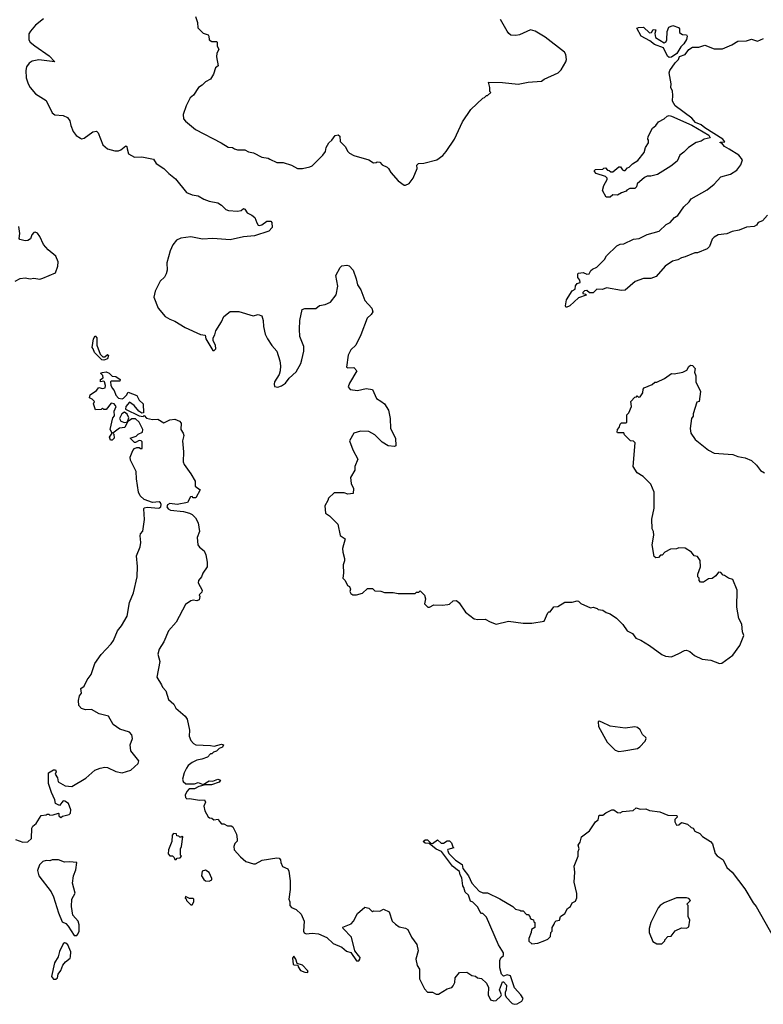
# Model space of a CAD drawing. Extents: x 2528690 to 2677062, y 911844 to 1023253.
# Tile 45 of 145: x 2567880 to 2573942, y 957448 to 965479. Entities that reach past the tile are written whole.
import ezdxf

# ---------------------------------------------------------------- set-up
doc = ezdxf.new("R2010")
doc.units = 0

msp = doc.modelspace()

# ---------------------------------------------------------------- linework, layer by layer
at = {"layer": '0CON10XD'}
for points in [[(2568072.9, 965487.1), (2568010, 965435), (2567966.9, 965385), (2567955.5, 965364.5), (2567954.3, 965314.3), (2567966, 965295), (2568004, 965265), (2568119.2, 965185), (2568167.5, 965135), (2568035, 965151.4), (2567980.7, 965139.3), (2567956.2, 965123.8), (2567935.6, 965095), (2567930, 965065), (2567933.8, 965003.8), (2567949.4, 964955), (2567966.4, 964926.4), (2568010, 964875), (2568095, 964820), (2568145, 964720), (2568165, 964703.3), (2568235, 964698.1), (2568270.2, 964680.2), (2568289.4, 964655), (2568295.7, 964615), (2568316.3, 964566.3), (2568340, 964535), (2568375, 964512), (2568385, 964508), (2568405, 964512), (2568475, 964563.5), (2568505, 964569.4), (2568518.6, 964555), (2568558, 964458), (2568594.6, 964424.6), (2568655, 964408.1), (2568685, 964409.4), (2568705, 964417.5), (2568745, 964450), (2568754, 964444), (2568756.6, 964426.6)], [(2569312.5, 965505), (2569330, 965455), (2569333, 965413), (2569375, 965370), (2569416.4, 965356.4), (2569422.5, 965345), (2569423.6, 965313.6), (2569445, 965300), (2569485, 965300), (2569490, 965295), (2569490, 965265), (2569502.5, 965235), (2569487.5, 965205), (2569483.3, 965175), (2569497, 965103), (2569477.5, 965085), (2569460, 965035), (2569436.4, 964993.6), (2569395, 964972.5), (2569366.4, 964943.6), (2569337.5, 964925), (2569295.8, 964864.2), (2569269.3, 964840.7), (2569236.7, 964775), (2569213.3, 964705), (2569215, 964670), (2569230.5, 964650.5), (2569312.7, 964582.7), (2569522.5, 964475), (2569578.3, 964438.3), (2569615, 964437.5), (2569630, 964425), (2569655, 964417.5), (2569716.4, 964416.4), (2569745, 964400), (2569785, 964393.3), (2569855, 964358.8), (2569905, 964350), (2569918.3, 964341.7), (2569975, 964313.3), (2570027, 964313), (2570095, 964291.2), (2570145, 964263.8), (2570185.9, 964264.1), (2570245, 964278.8), (2570265, 964286.7), (2570350, 964375), (2570373.3, 964405), (2570378.8, 964435), (2570400, 964475), (2570423.9, 964496.1), (2570452.5, 964535), (2570475, 964540.6), (2570489.3, 964529.3), (2570492.5, 964485), (2570533.9, 964443.9), (2570553.8, 964405), (2570569.5, 964389.5), (2570605, 964370), (2570725.9, 964335.9), (2570765, 964312.5), (2570785, 964313.3), (2570795, 964320), (2570815, 964316.2), (2570835, 964293.8), (2570875, 964276.2), (2570886.7, 964265), (2570905, 964233.3), (2570964.3, 964164.3), (2571015, 964130), (2571025, 964130), (2571055, 964143.3), (2571088.8, 964185), (2571120, 964265), (2571118.3, 964291.7), (2571130, 964305), (2571175, 964307.5), (2571280, 964335), (2571329.5, 964370.5), (2571356.7, 964405), (2571425.7, 964504.3), (2571490, 964645), (2571557.5, 964745), (2571655, 964840), (2571670, 964845), (2571685, 964860), (2571695, 964860), (2571720, 964885), (2571712.5, 964892.5), (2571712.5, 964925), (2571701.7, 964968.3), (2571815, 964966.7), (2571945, 964953.3), (2572025, 964970), (2572135, 964977.5), (2572156.4, 964993.6), (2572270, 965045), (2572295, 965070), (2572332.5, 965135), (2572336.7, 965155), (2572332.5, 965195), (2572322.5, 965215), (2572165.3, 965335.3), (2572083.8, 965385), (2572045, 965395.6), (2571955, 965354.2), (2571925, 965348.8), (2571885, 965353.8), (2571867.5, 965365), (2571853.9, 965383.9), (2571799.7, 965479.7)], [(2573175, 965171.2), (2573160.5, 965180.5), (2573129.3, 965249.3), (2573055.8, 965275.8), (2573017.5, 965307.5), (2572946.7, 965345), (2572911.7, 965408.3), (2572923.6, 965416.4), (2572965, 965417.5), (2573015, 965370.8), (2573030, 965375), (2573045, 965398), (2573065, 965396.7), (2573058, 965365), (2573062.2, 965332.2), (2573135, 965290), (2573150, 965300), (2573156.4, 965313.6), (2573158.3, 965381.7), (2573171.7, 965418.3), (2573205, 965432.5), (2573250, 965415), (2573260, 965405), (2573260, 965375), (2573270, 965365), (2573285, 965357.5), (2573317.5, 965355), (2573322.5, 965345), (2573316.1, 965316.1), (2573295, 965281.2), (2573271.3, 965258.7), (2573238, 965202), (2573195, 965174.3), (2573175, 965171.2)], [(2573977.5, 963885), (2573935, 963837.5), (2573900, 963825), (2573886.4, 963803.6), (2573868, 963792), (2573805, 963785.8), (2573745, 963762.5), (2573688.3, 963751.7), (2573645, 963731.2), (2573575, 963723.3), (2573542.5, 963705), (2573525, 963687.5), (2573505, 963630), (2573485, 963610), (2573405, 963577.5), (2573385, 963577.5), (2573306.4, 963543.6), (2573275, 963537.5), (2573245, 963518.8), (2573201.7, 963508.3), (2573142.3, 963467.7), (2573070, 963385), (2573025, 963367.5), (2572965, 963367.5), (2572896.4, 963343.6), (2572815, 963272.5), (2572785, 963270), (2572665, 963292.5), (2572631.7, 963278.3), (2572585, 963280), (2572555, 963250), (2572525, 963250), (2572505, 963270), (2572485, 963267.5), (2572470, 963255), (2572470, 963245), (2572495, 963240), (2572498.3, 963231.7), (2572435, 963210), (2572366.4, 963143.6), (2572335, 963132.5), (2572330, 963145), (2572338, 963195), (2572383.6, 963266.4), (2572408.3, 963281.7), (2572410.7, 963309.3), (2572425, 963327.5), (2572450, 963335), (2572447.5, 963355), (2572430, 963375), (2572430, 963405), (2572435, 963410), (2572475, 963417.5), (2572505, 963402.5), (2572523, 963407), (2572537, 963433), (2572550, 963445), (2572585, 963460), (2572647.7, 963522.3), (2572665, 963552.5), (2572747.5, 963635), (2572775, 963646.7), (2572805, 963650), (2572885, 963687.5), (2572930, 963695), (2572995, 963726.7), (2573092.5, 963755), (2573151.2, 963808.8), (2573182.5, 963825), (2573217.5, 963865), (2573245, 963882.5), (2573295, 963952.5), (2573337.7, 963992.3), (2573355, 964017.5), (2573485, 964090), (2573541.7, 964138.3), (2573595, 964196.7), (2573675, 964220), (2573727.7, 964252.3), (2573760, 964295), (2573772, 964335), (2573742, 964375), (2573663.7, 964423.7), (2573626.2, 964445), (2573603, 964473), (2573590, 964475), (2573590, 964480), (2573628.3, 964481.7), (2573612.5, 964505), (2573465.6, 964595.6), (2573435, 964622), (2573390.4, 964640.4), (2573360, 964675), (2573223.3, 964775), (2573201.2, 964815), (2573206.1, 964863.9), (2573201.2, 964895), (2573187.5, 964925), (2573190, 964955), (2573174.2, 965045), (2573180, 965065), (2573222.6, 965127.4), (2573250, 965155), (2573260.3, 965179.7), (2573304.3, 965195.7), (2573335, 965235.8), (2573365, 965253.8), (2573416.1, 965253.9), (2573465, 965270), (2573540.7, 965240.7), (2573609.3, 965240.7), (2573685, 965272.5), (2573735, 965303.3), (2573805, 965306.2), (2573845, 965318.8), (2573895, 965302.5), (2573943.6, 965326.4)], [(2572661.7, 964031.7), (2572632.5, 964085), (2572643, 964127), (2572670, 964175), (2572670, 964185), (2572655, 964200), (2572580, 964225), (2572565, 964240), (2572565, 964247.5), (2572575, 964257.5), (2572635, 964260), (2572641.7, 964268.3), (2572655, 964270), (2572671.7, 964251.7), (2572685, 964250), (2572698.3, 964238.3), (2572715, 964237.5), (2572765, 964277.5), (2572778.3, 964278.3), (2572793.6, 964253.6), (2572805, 964250), (2572815, 964250), (2572835, 964270), (2572850, 964275), (2572875, 964302.5), (2572919.5, 964330.5), (2572970, 964395), (2572983.3, 964435), (2573006.7, 964475), (2573007.5, 964495), (2573000, 964505), (2573002.5, 964525), (2573040, 964595), (2573066.7, 964615), (2573087.5, 964645), (2573135, 964670), (2573158.8, 964691.2), (2573175, 964697.5), (2573195, 964692.5), (2573359.5, 964619.5), (2573497.3, 964537.3), (2573510, 964515), (2573460, 964505), (2573435, 964486.7), (2573395, 964476.7), (2573332.5, 964435), (2573295, 964397.5), (2573262.5, 964375), (2573240, 964325), (2573187.5, 964285), (2573080, 964215), (2573025, 964202.5), (2572995, 964202.5), (2572975, 964192.5), (2572915, 964140), (2572907.5, 964115), (2572895, 964102.5), (2572855, 964102.5), (2572830.7, 964089.3), (2572825, 964080), (2572785, 964066.7), (2572755, 964047.5), (2572715, 964050), (2572695, 964032.5), (2572661.7, 964031.7)], [(2568756.6, 964426.6), (2568765.7, 964385.7), (2568815, 964356.7), (2568875, 964361.4), (2568971.4, 964341.4), (2568992.5, 964305), (2569055, 964266), (2569094.5, 964224.5), (2569149.7, 964179.7), (2569240.3, 964070.3), (2569285, 964050.8), (2569335, 964040.8), (2569380, 964015), (2569425, 963999.2), (2569494.3, 963984.3), (2569526, 963965), (2569561.5, 963931.5), (2569583.2, 963923.2), (2569655, 963916.2), (2569685, 963923.3), (2569705, 963937.5), (2569715, 963932.5), (2569733.1, 963903.1), (2569773.3, 963885), (2569798, 963865), (2569812.3, 963822.3), (2569825, 963803.3), (2569835, 963800), (2569855, 963806.7), (2569895, 963836.7), (2569927.5, 963835), (2569936.2, 963825), (2569937.5, 963785), (2569910, 963755), (2569795, 963716), (2569705, 963707.5), (2569595, 963684.2), (2569454.1, 963694.1), (2569369.5, 963689.5), (2569275, 963707.8), (2569193.4, 963696.6), (2569158.3, 963681.7), (2569127.2, 963642.8), (2569107.4, 963592.6), (2569080.6, 963495), (2569082.5, 963435), (2569074.3, 963405), (2569060.3, 963379.7), (2569024.2, 963345), (2568984.3, 963265), (2568974.3, 963215), (2569009.2, 963125), (2569065, 963058), (2569103.3, 963035), (2569145, 963020.8), (2569228.3, 962968.3), (2569355, 962910), (2569392.5, 962905), (2569396.7, 962876.7), (2569455, 962780), (2569465, 962780), (2569480, 962795), (2569477.5, 962825), (2569458.3, 962858.3), (2569457.5, 962885), (2569471.7, 962908.3), (2569479.3, 962940.7), (2569525.9, 963014.1), (2569545, 963057.5), (2569595, 963097.5), (2569667.7, 963097.7), (2569783.9, 963063.9), (2569825, 963073.3), (2569853.3, 963063.3), (2569866.2, 963025), (2569868, 962975), (2569880.8, 962915), (2569899.2, 962875), (2569935, 962821.2), (2569976, 962775), (2570000.8, 962695), (2570007.5, 962655), (2570004.2, 962615), (2569994, 962585), (2569956.2, 962525), (2569953.8, 962505), (2569957, 962487), (2569985, 962482), (2570015, 962492), (2570046, 962515), (2570078, 962555), (2570132.8, 962607.2), (2570170.8, 962675), (2570180.8, 962705), (2570196, 962775), (2570196.1, 962813.9), (2570163.8, 962895), (2570160, 962955), (2570164.1, 963025.9), (2570182.5, 963115), (2570205, 963122.5), (2570295, 963122.5), (2570325, 963146.7), (2570370, 963155), (2570412.5, 963175), (2570460, 963235), (2570473.3, 963305), (2570456.4, 963393.6), (2570492.5, 963457.5), (2570505, 963470), (2570546.4, 963476.4), (2570565, 963470), (2570597.5, 963435), (2570623.8, 963365), (2570633.3, 963315), (2570660, 963275), (2570695, 963187.5), (2570750, 963125), (2570758.8, 963095), (2570745.9, 963074.1), (2570713.8, 963045), (2570661.7, 962908.3), (2570620, 962825), (2570580, 962785), (2570557.7, 962742.3), (2570543.9, 962643.9), (2570555, 962638.8), (2570605, 962641.2), (2570627.5, 962615), (2570569.4, 962515), (2570558.8, 962485), (2570575, 962463.3), (2570634.1, 962454.1), (2570705, 962471.2), (2570755, 962462.5), (2570789.3, 962389.3), (2570825, 962366.7), (2570855, 962346.7), (2570885.7, 962295), (2570899.2, 962225), (2570903.8, 962145), (2570943.8, 962065), (2570945.9, 962004.1), (2570935, 961996.7), (2570885, 962002.5), (2570835, 962033.3), (2570774.1, 962094.1), (2570725, 962120), (2570658.3, 962121.7), (2570605, 962107.5), (2570570, 962045), (2570595, 961970), (2570636.7, 961895), (2570612.5, 961835), (2570612.5, 961805), (2570577.5, 961745), (2570582.5, 961695), (2570602.5, 961655), (2570597.5, 961615), (2570555, 961610), (2570525, 961620), (2570445, 961620), (2570397.5, 961575), (2570393.3, 961556.7), (2570367.5, 961515), (2570372.5, 961455), (2570405, 961432.5), (2570472.5, 961365), (2570493, 961273), (2570532.5, 961245), (2570512.5, 961165), (2570513.3, 961135), (2570528.8, 961085), (2570528.8, 961065), (2570516.4, 961033.6), (2570520, 960965), (2570513.3, 960925), (2570532.5, 960905), (2570552.5, 960865), (2570567.5, 960855), (2570577.5, 960835), (2570572.5, 960815), (2570578.3, 960798.3), (2570595, 960787.5), (2570625, 960787.5), (2570675, 960802.5), (2570715, 960840), (2570755, 960840), (2570775, 960820), (2570825, 960817.5), (2570855, 960807.5), (2570925, 960806.7), (2570965, 960797.5), (2571085, 960797.5), (2571105, 960800), (2571115, 960810), (2571135, 960810), (2571145, 960820), (2571180, 960785), (2571187.5, 960755), (2571180, 960715), (2571208.3, 960688.3), (2571221.7, 960688.3), (2571255, 960707.5), (2571325, 960702.5), (2571371.7, 960708.3), (2571385, 960712.5), (2571415, 960740), (2571441.7, 960741.7), (2571463, 960723), (2571515, 960647.5), (2571585, 960592.5), (2571615, 960586.7), (2571675, 960590), (2571715, 960566.7), (2571765, 960548.8), (2571865.7, 960574.3), (2571985, 960555.7), (2572055, 960555.8), (2572155, 960573.3), (2572185, 960640), (2572195, 960650), (2572205, 960650), (2572235, 960690), (2572267, 960693), (2572325, 960727.5), (2572385, 960727.5), (2572425, 960740), (2572436.4, 960736.4), (2572455, 960717.5), (2572533, 960683), (2572555, 960687.5), (2572587.5, 960675), (2572595, 960667.5), (2572635, 960662.5), (2572660, 960645), (2572695, 960632.5), (2572745, 960597.5), (2572796.4, 960546.4), (2572832.5, 960495), (2572875, 960472.5), (2572904.2, 960434.2), (2572945, 960419.2), (2573015.4, 960375.4), (2573115, 960300), (2573145, 960288.6), (2573195, 960282.5), (2573255, 960308), (2573300, 960335), (2573315, 960336.7), (2573342.5, 960325), (2573382.3, 960292.3), (2573445, 960263.8), (2573515, 960256.2), (2573585, 960227.5), (2573605, 960230), (2573694.1, 960295.9), (2573750, 960375), (2573782.5, 960455), (2573773.3, 960485), (2573768.3, 960548.3), (2573743.3, 960595), (2573727, 960687), (2573730, 960825), (2573693, 960913), (2573660, 960925), (2573626.7, 960946.7), (2573615, 960947.5), (2573595, 960970), (2573578.3, 960971.7), (2573556.4, 960943.6), (2573525, 960920), (2573495, 960917.5), (2573455, 960890), (2573431.7, 960891.7), (2573420, 960905), (2573420, 960925), (2573410, 960935), (2573407.5, 960955), (2573430, 961015), (2573427, 961067), (2573405, 961100), (2573380, 961105), (2573356.4, 961136.4), (2573305, 961167.5), (2573255, 961170), (2573235, 961162.5), (2573185, 961160), (2573140, 961135), (2573118.3, 961111.7), (2573105, 961110), (2573087, 961093), (2573065, 961090), (2573051.7, 961101.7), (2573037.5, 961195), (2573050, 961275), (2573046.7, 961305), (2573037, 961327), (2573033.3, 961405), (2573053.8, 961495), (2573052.5, 961625), (2573025, 961690), (2572963, 961753), (2572914, 961784), (2572882.5, 961835), (2572897, 962027), (2572885, 962040), (2572860, 962045), (2572811.7, 962091.7), (2572805, 962110), (2572755, 962110), (2572750, 962115), (2572752.5, 962135), (2572767, 962153), (2572775, 962180), (2572785, 962190), (2572825, 962190), (2572830, 962195), (2572830, 962255), (2572847, 962273), (2572867.5, 962325), (2572862.5, 962365), (2572895, 962400), (2572908.3, 962401.7), (2572915, 962410), (2572925, 962400), (2572938.3, 962401.7), (2572960, 962435), (2572962.5, 962465), (2572970, 962475), (2573037, 962503), (2573058.3, 962521.7), (2573075, 962522.5), (2573137, 962553), (2573195, 962592.5), (2573215, 962590), (2573287, 962603), (2573319.3, 962620.7), (2573335, 962650), (2573348.3, 962661.7), (2573365, 962657.5), (2573387.5, 962635), (2573382.5, 962605), (2573392.5, 962575), (2573392.5, 962525), (2573430, 962445), (2573420, 962365), (2573401.7, 962358.3), (2573370, 962265), (2573370, 962245), (2573357.5, 962225), (2573347.5, 962145), (2573352.5, 962105), (2573387.5, 962055), (2573495, 961967.5), (2573542, 961942), (2573695, 961932.5), (2573735, 961916.7), (2573795, 961906.2), (2573845, 961882.5), (2573887.5, 961845), (2573920.7, 961800.7), (2573953, 961783)], [(2567843.9, 963346.1), (2567885, 963366.7), (2567925, 963372), (2567965, 963363.8), (2567995, 963370), (2568045, 963361.2), (2568069.5, 963370.5), (2568170.8, 963415), (2568191.8, 963468.2), (2568194.8, 963505), (2568175, 963551.1), (2568111.9, 963601.9), (2568074.4, 963644.4), (2568045, 963710), (2568025, 963737.5), (2568005, 963747.1), (2567995, 963744), (2567979.4, 963725), (2567968, 963692), (2567945, 963678.1), (2567924.5, 963674.5), (2567880, 963685), (2567874.4, 963695), (2567880.5, 963735), (2567873.1, 963793.1)], [(2568565, 962702.5), (2568550, 962705), (2568490, 962765), (2568480, 962795), (2568470, 962805), (2568482.5, 962875), (2568495, 962900), (2568510, 962885), (2568507.5, 962825), (2568535, 962750), (2568558.3, 962728.3), (2568575, 962730), (2568595, 962747.5), (2568605, 962740), (2568595, 962712.5), (2568565, 962702.5)], [(2568692.2, 962147.8), (2568640, 962105), (2568647.5, 962097.5), (2568650, 962065), (2568635, 962049.2), (2568620, 962050), (2568611.2, 962075), (2568632.5, 962105), (2568616.7, 962135), (2568638.3, 962231.7), (2568651.7, 962248.3), (2568650, 962285), (2568667.5, 962325), (2568650, 962345), (2568625, 962350), (2568585, 962300), (2568565, 962300), (2568555, 962310), (2568545, 962300), (2568497.5, 962297.5), (2568482.5, 962345), (2568490, 962365), (2568470, 962385), (2568450, 962395), (2568455, 962420), (2568506.4, 962453.6), (2568525, 962480), (2568555, 962470), (2568576.7, 962475), (2568580, 962495), (2568570, 962525), (2568565, 962530), (2568540, 962525), (2568540, 962545), (2568561.7, 962558.3), (2568557, 962577), (2568540, 962595), (2568555, 962602.5), (2568585, 962607.5), (2568610, 962595), (2568635, 962570), (2568665, 962567.5), (2568700, 962545), (2568695, 962530), (2568625, 962530), (2568620, 962525), (2568621.7, 962498.3), (2568633, 962473), (2568650, 962455), (2568662.5, 962415), (2568685, 962392.5), (2568715, 962387.5), (2568727, 962393), (2568750, 962415), (2568765, 962440), (2568835, 962412.5), (2568854.2, 962374.2), (2568886, 962345), (2568888.3, 962271.7), (2568875, 962270), (2568850, 962285), (2568813, 962333), (2568775, 962360), (2568746.2, 962325), (2568742, 962302), (2568855, 962246.7), (2568887, 962243), (2568895, 962250), (2568915, 962230), (2568963, 962217), (2569005, 962220), (2569055, 962190), (2569105, 962215.8), (2569145, 962220), (2569183.3, 962205), (2569195, 962187.5), (2569192.5, 962135), (2569213.3, 962105), (2569218, 962088), (2569208, 962045), (2569214.2, 961955), (2569211.7, 961871.7), (2569220, 961850), (2569276, 961775), (2569310, 961715), (2569310, 961675), (2569350, 961645), (2569315, 961580), (2569295, 961580), (2569285, 961590), (2569271.7, 961588.3), (2569249.2, 961540.8), (2569165, 961525.6), (2569105, 961532.7), (2569085, 961520.6), (2569078.5, 961505), (2569089.1, 961489.1), (2569108.3, 961478.3), (2569215, 961467.1), (2569265, 961454), (2569285, 961444), (2569314.2, 961415), (2569335.5, 961375), (2569345.6, 961305), (2569327.8, 961255), (2569332.9, 961195), (2569345.5, 961175.5), (2569385, 961145.7), (2569397.3, 961112.7), (2569408.1, 961055), (2569407.1, 961015), (2569372, 960965), (2569361.2, 960935), (2569338.8, 960905), (2569333.8, 960885), (2569366.7, 960825), (2569365, 960810), (2569343, 960787), (2569347.5, 960775), (2569343.6, 960746.4), (2569325, 960740), (2569295, 960744.2), (2569275, 960740), (2569231.8, 960708.2), (2569154.2, 960565.8), (2569094, 960495), (2569055.8, 960405), (2569016.9, 960345), (2569006.7, 960305), (2569023.6, 960245), (2568996.7, 960115), (2569036.7, 960055), (2569044.2, 960034.2), (2569072.5, 960005), (2569093.3, 959935), (2569136.9, 959896.9), (2569152.4, 959862.4), (2569228.2, 959798.2), (2569245.6, 959775), (2569263.5, 959685), (2569260.9, 959635), (2569275, 959599.2), (2569295.7, 959575), (2569315, 959563.5), (2569435, 959560), (2569465, 959552.5), (2569525, 959570), (2569542.5, 959565), (2569532.5, 959545), (2569506.4, 959533.6), (2569485, 959512.5), (2569460, 959505), (2569445, 959490), (2569435, 959490), (2569410, 959465), (2569365, 959447.5), (2569325, 959440), (2569285, 959420.6), (2569254.7, 959395.3), (2569238.9, 959375), (2569221.5, 959335), (2569208.5, 959285), (2569213.1, 959265), (2569235, 959245.6), (2569305, 959245.8), (2569335, 959258.1), (2569375, 959240), (2569425, 959270), (2569455, 959266.7), (2569495, 959284), (2569516, 959276), (2569505, 959258.8), (2569442.3, 959237.7), (2569392.5, 959237.5), (2569340, 959225), (2569305, 959206.7), (2569262.5, 959205), (2569243.3, 959185), (2569230, 959155), (2569232.5, 959135), (2569243.3, 959123.3), (2569265, 959126.7), (2569345, 959113.3), (2569386.7, 959115), (2569393.6, 959096.4), (2569380, 959065), (2569390, 959025), (2569417, 958977), (2569428.3, 958968.3), (2569447, 958967), (2569463, 958953), (2569497, 958957), (2569508.3, 958938.3), (2569525, 958920), (2569545, 958920), (2569573, 958903), (2569605, 958902.5), (2569617.5, 958895), (2569647, 958837), (2569652.5, 958795), (2569651.7, 958778.3), (2569635, 958760), (2569626.7, 958735), (2569628.3, 958708.3), (2569680.7, 958650.7), (2569723.9, 958613.9), (2569785, 958593.3), (2569803, 958593), (2569857, 958623), (2569975, 958642), (2569995, 958639.2), (2570006.9, 958626.9), (2570008, 958605), (2570023.2, 958573.2), (2570065, 958552.5), (2570073.8, 958535), (2570084.2, 958455), (2570086, 958385), (2570073.3, 958305), (2570082.5, 958285), (2570083, 958253), (2570095, 958237.5), (2570135, 958222.5), (2570175, 958182.5), (2570200, 958125), (2570194, 958045), (2570200, 958030), (2570215, 958022), (2570265, 958028.6), (2570315, 958022.9), (2570385, 957992.5), (2570434.3, 957944.3), (2570505, 957913.3), (2570545, 957881.2), (2570579.3, 957869.3), (2570625, 957803.3), (2570645, 957802.5), (2570653.3, 957815), (2570655, 957830), (2570642.5, 957845), (2570611.2, 957885), (2570586.2, 957995), (2570517.5, 958065), (2570513.9, 958076.1), (2570583.3, 958105), (2570601.2, 958125), (2570632.7, 958187.3), (2570695, 958240), (2570725, 958232.5), (2570755, 958202.5), (2570765, 958210), (2570815, 958207.5), (2570845, 958223.3), (2570893, 958203), (2570916.2, 958125), (2570945, 958100.8), (2570975, 958081.2), (2571025, 958070), (2571045, 958057.5), (2571073.8, 957995), (2571118.8, 957935), (2571127.5, 957885), (2571110.8, 957815), (2571121.2, 957765), (2571138.8, 957735), (2571140, 957655), (2571180, 957575), (2571205, 957546.2), (2571245, 957547.5), (2571275, 957530), (2571295, 957531.2), (2571365, 957573.8), (2571403.8, 957586.2), (2571415, 957597.5), (2571426.7, 957625), (2571430, 957665), (2571465, 957707.5), (2571525, 957710), (2571550, 957695), (2571565, 957682.5), (2571595, 957677.5), (2571613.6, 957663.6), (2571645, 957657.5), (2571685, 957620), (2571702.5, 957585), (2571698.8, 957525), (2571717.5, 957485), (2571745, 957477.1), (2571765, 957480), (2571802.5, 957515), (2571807.5, 957525), (2571792.5, 957565), (2571815, 957630), (2571825, 957630), (2571847.5, 957605), (2571846.7, 957565), (2571837.5, 957545), (2571837.5, 957525), (2571846.7, 957505), (2571894.4, 957454.4), (2571915, 957448), (2571935, 957451.2), (2571975, 957473.3), (2571983.3, 957495), (2571966.2, 957525), (2571915, 957582.5), (2571881.2, 957681.2), (2571855, 957688.8), (2571825, 957677.5), (2571806.7, 957695), (2571794.2, 957745), (2571794.3, 957805), (2571803.5, 957826.5), (2571825, 957846.7), (2571825, 957868.8), (2571782.3, 957932.3), (2571685, 958157.5), (2571655, 958190), (2571645, 958190), (2571630, 958205), (2571615, 958240), (2571575, 958280), (2571555, 958290), (2571538.3, 958338.3), (2571511.7, 958361.7), (2571501.7, 958401.7), (2571492.5, 958415), (2571485, 958480), (2571470, 958505), (2571465, 958530), (2571447.5, 958545), (2571407.5, 958575), (2571317.5, 958695), (2571275, 958712.5), (2571218.3, 958758.3), (2571185, 958762.5), (2571170, 958775), (2571185, 958790), (2571205, 958790), (2571231.7, 958761.7), (2571245, 958760), (2571285, 958790), (2571315, 958762.5), (2571335, 958762.5), (2571365, 958782.5), (2571385, 958780), (2571400, 958765), (2571411.7, 958731.7), (2571420, 958725), (2571370.7, 958709.3), (2571367.5, 958705), (2571378.8, 958678.8), (2571433.3, 958623.3), (2571488.3, 958588.3), (2571492.5, 958555), (2571538.8, 958495), (2571566.2, 958435), (2571625, 958370), (2571655, 958357.5), (2571695, 958357.5), (2571795, 958307.5), (2571900, 958245), (2571923, 958223), (2571957, 958217), (2571965, 958210), (2571985, 958210), (2572011.7, 958181.7), (2572025, 958180), (2572040, 958165), (2572041.7, 958151.7), (2572051.7, 958141.7), (2572068.3, 958138.3), (2572071.7, 958121.7), (2572080, 958115), (2572080, 958075), (2572051.7, 958058.3), (2572050, 958035), (2572030, 957985), (2572031.7, 957961.7), (2572055, 957940), (2572105, 957947.5), (2572161.7, 957968.3), (2572185, 957980), (2572208.3, 958001.7), (2572210, 958035), (2572220, 958045), (2572220, 958075), (2572238.3, 958101.7), (2572241.7, 958118.3), (2572255, 958130), (2572280, 958135), (2572290, 958165), (2572325, 958190), (2572345, 958230), (2572370, 958245), (2572383.3, 958276.7), (2572410, 958290), (2572423, 958317), (2572423, 958353), (2572401.4, 958445), (2572406.2, 958525), (2572401.2, 958575), (2572432.5, 958655), (2572432.5, 958695), (2572440, 958715), (2572432.5, 958745), (2572449.5, 958770.5), (2572461.2, 958815), (2572525, 958862.5), (2572573.6, 958936.4), (2572597, 958953), (2572605, 958990), (2572635, 958990), (2572659.3, 959010.7), (2572707, 959033), (2572725, 959033.3), (2572755, 959012.5), (2572775, 959010), (2572795, 959020), (2572881.7, 959028.3), (2572905, 959050), (2572938.3, 959038.3), (2572985, 959042.5), (2573015, 959030), (2573097.5, 959017.5), (2573165, 958990), (2573238.3, 958988.3), (2573240, 958975), (2573220, 958955), (2573220, 958935), (2573235, 958910), (2573255, 958912.5), (2573275, 958930), (2573325, 958917.5), (2573355, 958890), (2573370, 958885), (2573385, 958860), (2573425, 958842.5), (2573447, 958817), (2573512.5, 958775), (2573527.7, 958757.7), (2573549.3, 958679.3), (2573565, 958660), (2573615, 958626.7), (2573644, 958565), (2573688.8, 958525), (2573790.6, 958390.6), (2573861.1, 958275), (2573885.4, 958245.4), (2574026.9, 957996.9)], [(2568735, 962193.3), (2568760, 962200), (2568768.8, 962231.2), (2568755, 962262.5), (2568735, 962277.5), (2568713.3, 962265), (2568693.3, 962225), (2568703.9, 962203.9), (2568735, 962193.3)], [(2567845, 958792.5), (2567905, 958770), (2567947, 958773), (2567975, 958800), (2567978.8, 958885), (2567988.3, 958901.7), (2568015, 958922.5), (2568055, 958987.5), (2568097, 958993), (2568105, 959000), (2568118.3, 958998.3), (2568125, 958990), (2568153, 958993), (2568195, 959007.5), (2568200, 959005), (2568200, 958985), (2568215, 958972.5), (2568228.3, 958981.7), (2568282.5, 958995), (2568295, 959007.5), (2568297.1, 959035), (2568276.7, 959085), (2568247.5, 959105), (2568235, 959106.7), (2568205, 959070), (2568172.5, 959085), (2568167.5, 959115), (2568139.2, 959175), (2568115, 959250), (2568113.8, 959336.2), (2568155, 959360), (2568170.7, 959360.7), (2568176.2, 959345), (2568170, 959325), (2568187.5, 959295), (2568192.3, 959262.3), (2568251.1, 959231.1), (2568304.4, 959224.4), (2568418.3, 959291.7), (2568492.7, 959357.3), (2568535, 959374.6), (2568575, 959382.9), (2568595, 959380.4), (2568665, 959346.9), (2568714.6, 959334.6), (2568785, 959358.9), (2568845, 959411.9), (2568851.1, 959435), (2568784.6, 959515), (2568781.8, 959565), (2568798.5, 959615), (2568793.3, 959645), (2568775, 959666.4), (2568695, 959691.5), (2568640.8, 959730.8), (2568605, 959797.5), (2568526.6, 959816.6), (2568465, 959853.5), (2568415, 959850.5), (2568385, 959860), (2568363.3, 959885), (2568358.2, 959925), (2568366.7, 959963.3), (2568384.4, 959985), (2568377.5, 960025), (2568405.9, 960044.1), (2568430, 960095), (2568462.3, 960137.7), (2568493.3, 960226.7), (2568545, 960300.6), (2568625, 960388.8), (2568643.4, 960416.6), (2568676.5, 960493.5), (2568710.6, 960535), (2568755.6, 960615), (2568774.4, 960725.6), (2568806.4, 960803.6), (2568836.7, 960935), (2568839.3, 961019.3), (2568831.3, 961105), (2568862, 961178), (2568867.3, 961215), (2568862.2, 961267.8), (2568865.8, 961285), (2568882.9, 961307.1), (2568896.7, 961403.3), (2568891.2, 961488.8), (2568895, 961496), (2568918.3, 961501.7), (2569015, 961495.6), (2569030, 961505), (2569034.5, 961525), (2569028.5, 961538.5), (2569017.5, 961545), (2568961.7, 961541.7), (2568895, 961564.3), (2568861.2, 961595), (2568848.8, 961625), (2568831.2, 961735), (2568830, 961795), (2568783.8, 961885), (2568781.7, 961911.7), (2568802.5, 961965), (2568815, 961980), (2568835, 961990), (2568855, 961990), (2568865, 961980), (2568878.3, 961981.7), (2568877.5, 962035), (2568870, 962045), (2568855, 962047.5), (2568825, 962030), (2568815, 962030), (2568780, 962065), (2568828.8, 962081.2), (2568845, 962097.5), (2568880, 962115), (2568882.5, 962135), (2568853.3, 962195), (2568823.9, 962223.9), (2568795, 962223.8), (2568760, 962200), (2568736.8, 962153.2), (2568692.2, 962147.8)], [(2572765, 959510), (2572805, 959514.6), (2572916.2, 959535), (2572935, 959547.1), (2572980, 959595), (2572987.1, 959615), (2572984.2, 959625), (2572957.4, 959647.4), (2572937.9, 959687.9), (2572916.7, 959705), (2572895, 959710.6), (2572815, 959701.4), (2572695, 959715.5), (2572625, 959750), (2572605, 959756.2), (2572597, 959753), (2572598.8, 959715), (2572670, 959585), (2572735, 959519.5), (2572765, 959510)], [(2569155, 958630), (2569165, 958640), (2569188.3, 958641.7), (2569200, 958655), (2569190, 958665), (2569190, 958715), (2569200, 958735), (2569210, 958815), (2569205, 958820), (2569198.3, 958811.7), (2569185, 958810), (2569178.3, 958818.3), (2569161.7, 958821.7), (2569158.3, 958838.3), (2569135, 958840), (2569123, 958827), (2569120, 958775), (2569093, 958707), (2569090, 958675), (2569105, 958660), (2569125, 958660), (2569140, 958645), (2569145, 958630), (2569155, 958630)], [(2568345, 958010), (2568355, 958020), (2568364.2, 958045.8), (2568365, 958097.5), (2568355.5, 958125), (2568312.7, 958175), (2568300.9, 958245), (2568306.2, 958305), (2568331.2, 958355), (2568310, 958435), (2568317.5, 958495), (2568336.5, 958545), (2568346.7, 958605), (2568285, 958611.2), (2568245, 958606.2), (2568195, 958626.7), (2568145, 958627.5), (2568125, 958617.5), (2568095, 958620), (2568067.5, 958612.5), (2568040, 958585), (2568025, 958540), (2568037.1, 958495), (2568136.2, 958366.2), (2568156.2, 958325), (2568195, 958193.3), (2568225, 958120), (2568255, 958106.7), (2568275.9, 958085.9), (2568325, 958010), (2568345, 958010)], [(2569425, 958453.3), (2569445, 958462.5), (2569446.7, 958475), (2569423.6, 958523.6), (2569395, 958542.5), (2569367, 958533), (2569363.3, 958495), (2569380, 958465), (2569395, 958453.8), (2569425, 958453.3)], [(2569285, 958260), (2569300, 958285), (2569300, 958305), (2569295, 958310), (2569265, 958310), (2569231.7, 958328.3), (2569230, 958315), (2569238.3, 958308.3), (2569240, 958295), (2569275, 958260), (2569285, 958260)], [(2573075, 957940), (2573115, 957942.5), (2573140, 957965), (2573140, 957975), (2573165, 958000), (2573190, 958005), (2573225, 958046.7), (2573275, 958072.5), (2573315, 958070), (2573335, 958080), (2573342.5, 958135), (2573330, 958165), (2573330, 958255), (2573320, 958265), (2573350, 958295), (2573335, 958310), (2573315, 958317.5), (2573235, 958316), (2573133.3, 958275), (2573101.2, 958255), (2573084.2, 958235), (2573026, 958115), (2573012, 958065), (2573012, 958035), (2573040.5, 957960.5), (2573075, 957940)], [(2568175, 957652.5), (2568187, 957663), (2568193.3, 957695), (2568215.9, 957724.1), (2568231.7, 957768.3), (2568253.3, 957795), (2568290, 957825), (2568293.3, 957835), (2568297, 957877), (2568273.6, 957933.6), (2568255, 957947.5), (2568245, 957950), (2568235, 957940), (2568205, 957877.5), (2568194.2, 957835), (2568163.8, 957785), (2568140, 957675), (2568155, 957652.5), (2568175, 957652.5)], [(2570225, 957707.5), (2570232.5, 957715), (2570227.5, 957725), (2570185, 957767.5), (2570141.7, 957781.7), (2570132.5, 957815), (2570115, 957840), (2570103.3, 957825), (2570110, 957775), (2570115, 957770), (2570148.3, 957768.3), (2570150, 957755), (2570170, 957725), (2570205, 957708.8), (2570225, 957707.5)]]:
    msp.add_lwpolyline(points, dxfattribs=at)

doc.saveas('drawing.dxf')
